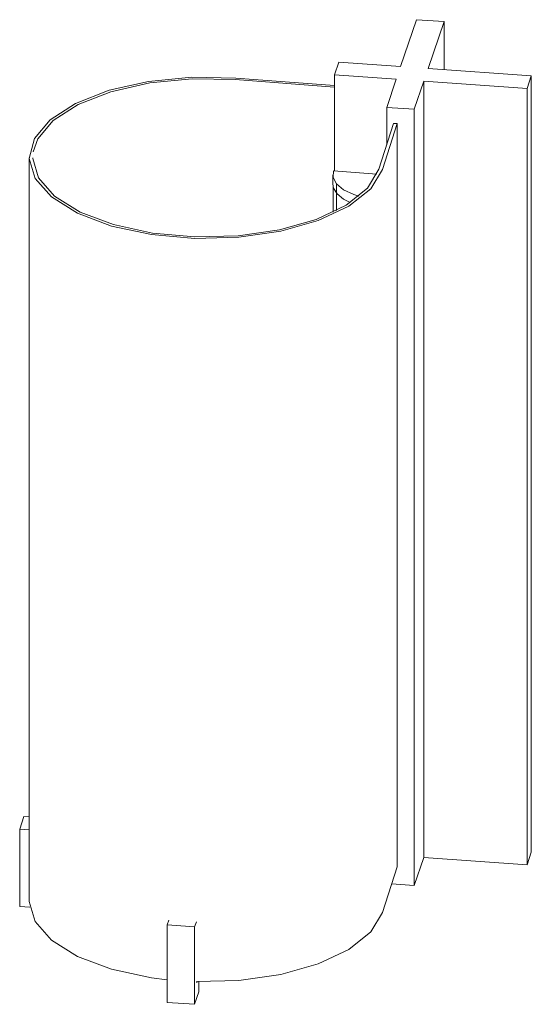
# Model space of a CAD drawing. Header units: millimetres. Extents: x -3502 to -2416, y 0 to 6907.
# Tile 2 of 3: x -3094 to -2947, y 1557 to 1840. Entities that reach past the tile are written whole.
import ezdxf

# ---------------------------------------------------------------- set-up
doc = ezdxf.new("R2010")
doc.units = ezdxf.units.MM
doc.layers.add('Luminarias', color=7, linetype='Continuous', lineweight=20)

# ---------------------------------------------------------------- blocks, each defined once
blk = doc.blocks.new('20325 - 23065 LUANG XS Black_beige table lamp-469611-00 Isometrico PDF')
at = {"layer": 'Luminarias', "color": 9, "lineweight": 9, "true_color": 0xc0c0c0}
for p, q in [((-6681.9, 1840.16), (-6686.51, 1826.66)), ((-6674, 1839.6), (-6681.9, 1840.16)), ((-6678.6, 1826.1), (-6674, 1839.6)), ((-6674, 1825.77), (-6674, 1839.6)), ((-6704.29, 1827.92), (-6705.52, 1824.32)), ((-6686.51, 1826.66), (-6704.29, 1827.92)), ((-6648.96, 1824), (-6678.6, 1826.1)), ((-6734.03, 1822.93), (-6705.52, 1820.78)), ((-6705.52, 1821.24), (-6733.87, 1823.38)), ((-6705.52, 1824.32), (-6687.74, 1823.06)), ((-6705.52, 1796.67), (-6705.52, 1824.32)), ((-6687.74, 1823.06), (-6690.5, 1814.95)), ((-6650.19, 1820.4), (-6648.96, 1824)), ((-6648.96, 1824), (-6648.96, 1600.84)), ((-6682.59, 1814.4), (-6679.83, 1822.5)), ((-6679.83, 1822.5), (-6650.19, 1820.4)), ((-6679.83, 1599.34), (-6679.83, 1822.5)), ((-6650.19, 1597.24), (-6650.19, 1820.4)), ((-6690.5, 1814.95), (-6682.59, 1814.4)), ((-6690.5, 1814.95), (-6690.5, 1804.16)), ((-6682.59, 1591.24), (-6682.59, 1814.4)), ((-6688.52, 1810.36), (-6692.72, 1797.19)), ((-6691.73, 1797.12), (-6687.53, 1810.29)), ((-6687.53, 1810.29), (-6688.52, 1810.36)), ((-6687.53, 1596.64), (-6687.53, 1810.29)), ((-6793.2, 1800.46), (-6793.2, 1586.81)), ((-6705.96, 1795.57), (-6705.96, 1792.9)), ((-6705.77, 1796.69), (-6693.29, 1795.8)), ((-6705.91, 1792.61), (-6705.91, 1784.82)), ((-6704.96, 1792.9), (-6704.96, 1785.27)), ((-6794.72, 1611.06), (-6795.94, 1607.46)), ((-6794.72, 1611.06), (-6793.2, 1610.95)), ((-6793.2, 1607.26), (-6795.94, 1607.46)), ((-6795.94, 1607.46), (-6795.94, 1585.2)), ((-6679.83, 1599.34), (-6682.59, 1591.24)), ((-6650.19, 1597.24), (-6679.83, 1599.34)), ((-6648.96, 1600.84), (-6650.19, 1597.24)), ((-6687.53, 1596.64), (-6691.73, 1583.47)), ((-6682.59, 1591.24), (-6689.11, 1591.7)), ((-6795.94, 1585.2), (-6793.02, 1584.99)), ((-6753.59, 1579.92), (-6753.1, 1581.33)), ((-6753.59, 1557.66), (-6753.59, 1579.92)), ((-6753.59, 1579.92), (-6745.68, 1579.36)), ((-6745.18, 1580.83), (-6745.68, 1579.36)), ((-6745.68, 1579.36), (-6745.68, 1557.1)), ((-6745.1, 1563.24), (-6745.1, 1563.62)), ((-6745.1, 1563.47), (-6745.03, 1563.46)), ((-6745.03, 1563.46), (-6745.1, 1563.24)), ((-6745.03, 1563.46), (-6745.03, 1563.62)), ((-6744.45, 1563.62), (-6744.45, 1560.7)), ((-6745.68, 1557.1), (-6744.45, 1560.7)), ((-6745.68, 1557.1), (-6753.59, 1557.66))]:
    blk.add_line(p, q, dxfattribs=at)
at = {"layer": 'Luminarias', "color": 7, "lineweight": 9, "true_color": 0xfdfdfd}
blk.add_line((-6704.92, 1785.29), (-6704.92, 1790.34), dxfattribs=at)
at = {"layer": 'Luminarias', "color": 9, "lineweight": 9, "true_color": 0xc0c0c0}
for points in [[(-6733.87, 1823.38, 0), (-6746.53, 1823.61, 0), (-6758.92, 1822.41, 0), (-6770.28, 1819.86, 0), (-6779.91, 1816.1, 0), (-6787.21, 1811.39, 0), (-6791.73, 1806, 0), (-6793.2, 1800.26, 0), (-6791.52, 1794.54, 0), (-6786.79, 1789.19, 0), (-6779.32, 1784.53, 0), (-6769.55, 1780.85, 0), (-6758.09, 1778.39, 0), (-6745.66, 1777.28, 0), (-6733.01, 1777.61, 0), (-6720.93, 1779.35, 0), (-6710.16, 1782.39, 0), (-6701.37, 1786.54, 0), (-6695.09, 1791.56, 0), (-6691.73, 1797.12, 0)], [(-6792.06, 1802.15, 0), (-6790.76, 1805.89, 0), (-6786.33, 1811.17, 0), (-6779.17, 1815.8, 0), (-6769.73, 1819.47, 0), (-6758.59, 1821.98, 0), (-6746.44, 1823.16, 0), (-6734.03, 1822.93, 0)], [(-6692.72, 1797.19, 0), (-6696.02, 1791.73, 0), (-6702.17, 1786.82, 0), (-6710.79, 1782.74, 0), (-6721.34, 1779.76, 0), (-6733.19, 1778.06, 0), (-6745.59, 1777.74, 0), (-6757.78, 1778.82, 0), (-6769.01, 1781.24, 0), (-6778.59, 1784.84, 0), (-6785.92, 1789.41, 0), (-6790.55, 1794.66, 0), (-6792.2, 1800.27, 0), (-6792.2, 1800.46, 0)], [(-6705.77, 1796.69, 0), (-6705.86, 1794.78, 0), (-6704.88, 1792.94, 0), (-6702.87, 1791.27, 0), (-6699.99, 1789.89, 0), (-6698.53, 1789.41, 0)], [(-6700.97, 1787.61, 0), (-6702.87, 1788.6, 0), (-6704.73, 1790.1, 0), (-6705.76, 1791.75, 0), (-6705.96, 1792.89, 0)], [(-6753.6, 1564.17, 0), (-6758.09, 1564.73, 0), (-6769.55, 1567.2, 0), (-6779.32, 1570.87, 0), (-6786.79, 1575.53, 0), (-6791.52, 1580.89, 0), (-6793.2, 1586.61, 0), (-6793.2, 1586.81, 0)], [(-6691.73, 1583.47, 0), (-6695.09, 1577.91, 0), (-6701.37, 1572.89, 0), (-6710.16, 1568.74, 0), (-6720.93, 1565.69, 0), (-6733.01, 1563.96, 0), (-6745.18, 1563.62, 0)]]:
    blk.add_polyline3d(points, dxfattribs=at)

msp = doc.modelspace()

# ---------------------------------------------------------------- block references
at = {"layer": 'Luminarias', "color": 9, "lineweight": 9, "true_color": 0xc0c0c0}
msp.add_blockref('20325 - 23065 LUANG XS Black_beige table lamp-469611-00 Isometrico PDF', (3702.06, 0), dxfattribs=at)

doc.saveas('drawing.dxf')
